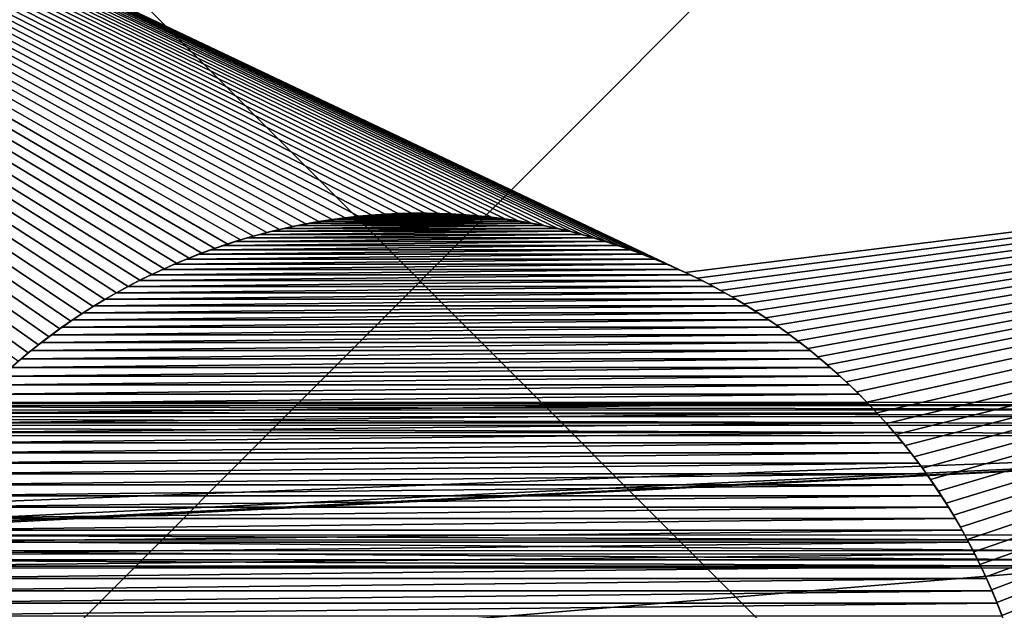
# Model space of a CAD drawing. Header units: metres. Extents: x -205 to 205, y -104 to 104.
# Tile 144 of 256: x -134.64 to -125.73, y -60.94 to -55.59. Entities that reach past the tile are written whole.
import ezdxf

# ---------------------------------------------------------------- set-up
doc = ezdxf.new("R2010")
doc.units = ezdxf.units.M
doc.layers.add('solid_01_2-CONSUMER_EHM_BOX_SW0001', color=7, linetype='CONTINUOUS')

msp = doc.modelspace()

# ---------------------------------------------------------------- linework, layer by layer
at = {"layer": 'solid_01_2-CONSUMER_EHM_BOX_SW0001'}
for points in [[(-200.010849, -74.958488), (-200.010773, 75.041512), (-0.010778, 75.04142)], [(-0.010849, -74.95858), (-200.010849, -74.958488), (-0.010778, 75.04142)], [(-170.055008, -42.727257, 75), (-185.61615, -63.545567, 75), (-76.416145, -63.561199, 75)], [(-169.287933, -42.893063, 75), (-170.055008, -42.727257, 75), (-76.416145, -63.561199, 75)], [(-168.513199, -42.948013, 75), (-169.287933, -42.893063, 75), (-76.416145, -63.561199, 75)], [(-93.513199, -42.958752, 75), (-168.513199, -42.948013, 75), (-76.416145, -63.561199, 75)], [(-149.227036, -48.090881, 1.5), (-128.72731, -57.82563, 1.5), (-128.616486, -57.876007, 1.5)], [(-113.130287, -55.958527, 1.5), (-149.227036, -48.090881, 1.5), (-128.616486, -57.876007, 1.5)], [(-149.227036, -48.090881, 1.5), (-128.839798, -57.777271, 1.5), (-128.72731, -57.82563, 1.5)], [(-149.227036, -48.090881, 1.5), (-128.953674, -57.731052, 1.5), (-128.839798, -57.777271, 1.5)], [(-149.227036, -48.090881, 1.5), (-129.06871, -57.687099, 1.5), (-128.953674, -57.731052, 1.5)], [(-149.227036, -48.090881, 1.5), (-129.184647, -57.645542, 1.5), (-129.06871, -57.687099, 1.5)], [(-149.227036, -48.090881, 1.5), (-129.301239, -57.606506, 1.5), (-129.184647, -57.645542, 1.5)], [(-149.227036, -48.090881, 1.5), (-129.418243, -57.570114, 1.5), (-129.301239, -57.606506, 1.5)], [(-149.227036, -48.090881, 1.5), (-129.535385, -57.536495, 1.5), (-129.418243, -57.570114, 1.5)], [(-149.227036, -48.090881, 1.5), (-129.652435, -57.505772, 1.5), (-129.535385, -57.536495, 1.5)], [(-149.227036, -48.090881, 1.5), (-129.769913, -57.47781, 1.5), (-129.652435, -57.505772, 1.5)], [(-149.227036, -48.090881, 1.5), (-129.888412, -57.452385, 1.5), (-129.769913, -57.47781, 1.5)], [(-149.227036, -48.090881, 1.5), (-130.007751, -57.429512, 1.5), (-129.888412, -57.452385, 1.5)], [(-149.227036, -48.090881, 1.5), (-130.127792, -57.409195, 1.5), (-130.007751, -57.429512, 1.5)], [(-149.227036, -48.090881, 1.5), (-130.248337, -57.391445, 1.5), (-130.127792, -57.409195, 1.5)], [(-149.227036, -48.090881, 1.5), (-130.369217, -57.376263, 1.5), (-130.248337, -57.391445, 1.5)], [(-149.227036, -48.090881, 1.5), (-130.49028, -57.363663, 1.5), (-130.369217, -57.376263, 1.5)], [(-149.227036, -48.090881, 1.5), (-130.611343, -57.353649, 1.5), (-130.49028, -57.363663, 1.5)], [(-149.227036, -48.090881, 1.5), (-130.732239, -57.34623, 1.5), (-130.611343, -57.353649, 1.5)], [(-149.227036, -48.090881, 1.5), (-130.852814, -57.341412, 1.5), (-130.732239, -57.34623, 1.5)], [(-149.227036, -48.090881, 1.5), (-130.97287, -57.339203, 1.5), (-130.852814, -57.341412, 1.5)], [(-149.227036, -48.090881, 1.5), (-131.092758, -57.339596, 1.5), (-130.97287, -57.339203, 1.5)], [(-149.227036, -48.090881, 1.5), (-131.21286, -57.342575, 1.5), (-131.092758, -57.339596, 1.5)], [(-149.227036, -48.090881, 1.5), (-131.333084, -57.348145, 1.5), (-131.21286, -57.342575, 1.5)], [(-149.227036, -48.090881, 1.5), (-131.453308, -57.356304, 1.5), (-131.333084, -57.348145, 1.5)], [(-149.227036, -48.090881, 1.5), (-131.573456, -57.36705, 1.5), (-131.453308, -57.356304, 1.5)], [(-149.227036, -48.090881, 1.5), (-131.69342, -57.38039, 1.5), (-131.573456, -57.36705, 1.5)], [(-149.227036, -48.090881, 1.5), (-131.813095, -57.39632, 1.5), (-131.69342, -57.38039, 1.5)], [(-149.227036, -48.090881, 1.5), (-131.932388, -57.414841, 1.5), (-131.813095, -57.39632, 1.5)], [(-149.227036, -48.090881, 1.5), (-132.051208, -57.435951, 1.5), (-131.932388, -57.414841, 1.5)], [(-149.227036, -48.090881, 1.5), (-132.169449, -57.45966, 1.5), (-132.051208, -57.435951, 1.5)], [(-149.227036, -48.090881, 1.5), (-132.287018, -57.485958, 1.5), (-132.169449, -57.45966, 1.5)], [(-149.227036, -48.090881, 1.5), (-132.404434, -57.515011, 1.5), (-132.287018, -57.485958, 1.5)], [(-149.227036, -48.090881, 1.5), (-132.52211, -57.546906, 1.5), (-132.404434, -57.515011, 1.5)], [(-149.227036, -48.090881, 1.5), (-132.639801, -57.581554, 1.5), (-132.52211, -57.546906, 1.5)], [(-149.227036, -48.090881, 1.5), (-132.757248, -57.618855, 1.5), (-132.639801, -57.581554, 1.5)], [(-149.227036, -48.090881, 1.5), (-132.874191, -57.658718, 1.5), (-132.757248, -57.618855, 1.5)], [(-149.227036, -48.090881, 1.5), (-132.990387, -57.701042, 1.5), (-132.874191, -57.658718, 1.5)], [(-149.227036, -48.090881, 1.5), (-133.105576, -57.745743, 1.5), (-132.990387, -57.701042, 1.5)], [(-149.227036, -48.090881, 1.5), (-133.219498, -57.792713, 1.5), (-133.105576, -57.745743, 1.5)], [(-149.227036, -48.090881, 1.5), (-133.331909, -57.841869, 1.5), (-133.219498, -57.792713, 1.5)], [(-149.227036, -48.090881, 1.5), (-133.442535, -57.893108, 1.5), (-133.331909, -57.841869, 1.5)], [(-149.227036, -48.090881, 1.5), (-133.551147, -57.946339, 1.5), (-133.442535, -57.893108, 1.5)], [(-149.227036, -48.090881, 1.5), (-133.658249, -58.001976, 1.5), (-133.551147, -57.946339, 1.5)], [(-149.227036, -48.090881, 1.5), (-133.764481, -58.060368, 1.5), (-133.658249, -58.001976, 1.5)], [(-149.227036, -48.090881, 1.5), (-133.869644, -58.121323, 1.5), (-133.764481, -58.060368, 1.5)], [(-149.227036, -48.090881, 1.5), (-133.973572, -58.184647, 1.5), (-133.869644, -58.121323, 1.5)], [(-149.227036, -48.090881, 1.5), (-134.076096, -58.250156, 1.5), (-133.973572, -58.184647, 1.5)], [(-149.227036, -48.090881, 1.5), (-134.177032, -58.31765, 1.5), (-134.076096, -58.250156, 1.5)], [(-149.227036, -48.090881, 1.5), (-134.27623, -58.38694, 1.5), (-134.177032, -58.31765, 1.5)], [(-149.227036, -48.090881, 1.5), (-134.373505, -58.457836, 1.5), (-134.27623, -58.38694, 1.5)], [(-149.227036, -48.090881, 1.5), (-134.468689, -58.530144, 1.5), (-134.373505, -58.457836, 1.5)], [(-149.227036, -48.090881, 1.5), (-134.5616, -58.603672, 1.5), (-134.468689, -58.530144, 1.5)], [(-149.227036, -48.090881, 1.5), (-134.652084, -58.67823, 1.5), (-134.5616, -58.603672, 1.5)], [(-113.130287, -55.958527, 1.5), (-113.110397, -55.43491, 1.5), (-149.227036, -48.090881, 1.5)], [(-143.015503, -59.051666, 72), (-143.013992, -48.551666, 72), (-119.014, -48.555099, 72)], [(-143.015503, -59.051666, 72), (-119.014, -48.555099, 72), (-119.015503, -59.055099, 72)], [(-137.996506, -50.952206, 9), (-124.03418, -64.954369, 9), (-137.998505, -64.95237, 9)], [(-137.996506, -50.952206, 40), (-137.998505, -64.95237, 40), (-124.032181, -50.954208, 40)], [(-124.032181, -50.954208, 40), (-137.998505, -64.95237, 40), (-124.03418, -64.954369, 40)], [(-137.996506, -50.952206, 9), (-124.032181, -50.954208, 9), (-124.03418, -64.954369, 9)], [(-113.130287, -55.958527, 1.5), (-128.616486, -57.876007, 1.5), (-128.507568, -57.928268, 1.5)], [(-113.130287, -55.958527, 1.5), (-128.507568, -57.928268, 1.5), (-128.400818, -57.982296, 1.5)], [(-113.130287, -55.958527, 1.5), (-128.400818, -57.982296, 1.5), (-128.295761, -58.038509, 1.5)], [(-113.130287, -55.958527, 1.5), (-128.295761, -58.038509, 1.5), (-128.191864, -58.097298, 1.5)], [(-113.130287, -55.958527, 1.5), (-128.191864, -58.097298, 1.5), (-128.089264, -58.158482, 1.5)], [(-113.130287, -55.958527, 1.5), (-128.089264, -58.158482, 1.5), (-127.98806, -58.221882, 1.5)], [(-113.130287, -55.958527, 1.5), (-127.98806, -58.221882, 1.5), (-127.88839, -58.287327, 1.5)], [(-113.130287, -55.958527, 1.5), (-127.88839, -58.287327, 1.5), (-127.790367, -58.35463, 1.5)], [(-113.130287, -55.958527, 1.5), (-127.790367, -58.35463, 1.5), (-127.694122, -58.423618, 1.5)], [(-113.130287, -55.958527, 1.5), (-127.694122, -58.423618, 1.5), (-127.59977, -58.49411, 1.5)], [(-113.130287, -55.958527, 1.5), (-127.59977, -58.49411, 1.5), (-127.507423, -58.565933, 1.5)], [(-113.130287, -55.958527, 1.5), (-127.507423, -58.565933, 1.5), (-127.417221, -58.638908, 1.5)], [(-113.130287, -55.958527, 1.5), (-127.417221, -58.638908, 1.5), (-127.329269, -58.712856, 1.5)], [(-113.130287, -55.958527, 1.5), (-127.329269, -58.712856, 1.5), (-127.243454, -58.788136, 1.5)], [(-113.130287, -55.958527, 1.5), (-127.243454, -58.788136, 1.5), (-127.159576, -58.865154, 1.5)], [(-113.130287, -55.958527, 1.5), (-127.159576, -58.865154, 1.5), (-127.064163, -58.957066, 1.5)], [(-113.130287, -55.958527, 1.5), (-127.064163, -58.957066, 1.5), (-126.971382, -59.051018, 1.5)], [(-113.130287, -55.958527, 1.5), (-126.971382, -59.051018, 1.5), (-126.881233, -59.146843, 1.5)], [(-113.130287, -55.958527, 1.5), (-126.881233, -59.146843, 1.5), (-126.793709, -59.244362, 1.5)], [(-113.130287, -55.958527, 1.5), (-126.793709, -59.244362, 1.5), (-126.708824, -59.343403, 1.5)], [(-113.130287, -55.958527, 1.5), (-126.708824, -59.343403, 1.5), (-126.626564, -59.44379, 1.5)], [(-113.130287, -55.958527, 1.5), (-126.626564, -59.44379, 1.5), (-126.546936, -59.545353, 1.5)], [(-113.130287, -55.958527, 1.5), (-126.546936, -59.545353, 1.5), (-126.469933, -59.647945, 1.5)], [(-113.130287, -55.958527, 1.5), (-126.469933, -59.647945, 1.5), (-126.395569, -59.752083, 1.5)], [(-113.130287, -55.958527, 1.5), (-126.395569, -59.752083, 1.5), (-126.32383, -59.857868, 1.5)], [(-113.130287, -55.958527, 1.5), (-126.32383, -59.857868, 1.5), (-126.254723, -59.965187, 1.5)], [(-113.130287, -55.958527, 1.5), (-126.254723, -59.965187, 1.5), (-126.188248, -60.073906, 1.5)], [(-113.130287, -55.958527, 1.5), (-126.188248, -60.073906, 1.5), (-126.124397, -60.183903, 1.5)], [(-113.130287, -55.958527, 1.5), (-126.124397, -60.183903, 1.5), (-126.063187, -60.295055, 1.5)], [(-113.130287, -55.958527, 1.5), (-126.063187, -60.295055, 1.5), (-126.004601, -60.407238, 1.5)], [(-113.130287, -55.958527, 1.5), (-126.004601, -60.407238, 1.5), (-125.948639, -60.520329, 1.5)], [(-113.130287, -55.958527, 1.5), (-125.948639, -60.520329, 1.5), (-125.895309, -60.634201, 1.5)], [(-113.130287, -55.958527, 1.5), (-125.895309, -60.634201, 1.5), (-125.844574, -60.749004, 1.5)], [(-113.130287, -55.958527, 1.5), (-125.844574, -60.749004, 1.5), (-125.796387, -60.865086, 1.5)], [(-113.130287, -55.958527, 1.5), (-125.796387, -60.865086, 1.5), (-125.750786, -60.982334, 1.5)], [(-113.130287, -55.958527, 1.5), (-125.750786, -60.982334, 1.5), (-125.707802, -61.100651, 1.5)], [(-131.773453, -57.392509, 1.571667), (-131.69342, -57.38039, 1.5), (-131.813095, -57.39632, 1.5)], [(-131.773453, -57.392509, 1.571667), (-131.655731, -57.377483, 1.571667), (-131.69342, -57.38039, 1.5)], [(-131.773453, -57.392509, 1.571667), (-130.365952, -57.377483, 1.571667), (-131.655731, -57.377483, 1.571667)], [(-131.773453, -57.392509, 1.571667), (-130.24823, -57.392509, 1.571667), (-130.365952, -57.377483, 1.571667)], [(-131.655731, -57.377483, 1.571667), (-131.573456, -57.36705, 1.5), (-131.69342, -57.38039, 1.5)], [(-131.655731, -57.377483, 1.571667), (-131.537903, -57.364887, 1.571667), (-131.573456, -57.36705, 1.5)], [(-131.655731, -57.377483, 1.571667), (-130.48378, -57.364887, 1.571667), (-131.537903, -57.364887, 1.571667)], [(-131.655731, -57.377483, 1.571667), (-130.365952, -57.377483, 1.571667), (-130.48378, -57.364887, 1.571667)], [(-131.537903, -57.364887, 1.571667), (-131.453308, -57.356304, 1.5), (-131.573456, -57.36705, 1.5)], [(-131.537903, -57.364887, 1.571667), (-131.420151, -57.354752, 1.571667), (-131.453308, -57.356304, 1.5)], [(-131.537903, -57.364887, 1.571667), (-130.601532, -57.354752, 1.571667), (-131.420151, -57.354752, 1.571667)], [(-131.537903, -57.364887, 1.571667), (-130.48378, -57.364887, 1.571667), (-130.601532, -57.354752, 1.571667)], [(-131.420151, -57.354752, 1.571667), (-131.333084, -57.348145, 1.5), (-131.453308, -57.356304, 1.5)], [(-131.420151, -57.354752, 1.571667), (-131.302628, -57.347103, 1.571667), (-131.333084, -57.348145, 1.5)], [(-131.420151, -57.354752, 1.571667), (-130.719055, -57.347103, 1.571667), (-131.302628, -57.347103, 1.571667)], [(-131.420151, -57.354752, 1.571667), (-130.601532, -57.354752, 1.571667), (-130.719055, -57.347103, 1.571667)], [(-131.302628, -57.347103, 1.571667), (-131.21286, -57.342575, 1.5), (-131.333084, -57.348145, 1.5)], [(-131.302628, -57.347103, 1.571667), (-131.185486, -57.341976, 1.571667), (-131.21286, -57.342575, 1.5)], [(-131.302628, -57.347103, 1.571667), (-130.836197, -57.341976, 1.571667), (-131.185486, -57.341976, 1.571667)], [(-131.302628, -57.347103, 1.571667), (-130.719055, -57.347103, 1.571667), (-130.836197, -57.341976, 1.571667)], [(-131.185486, -57.341976, 1.571667), (-131.092758, -57.339596, 1.5), (-131.21286, -57.342575, 1.5)], [(-131.185486, -57.341976, 1.571667), (-131.068878, -57.339397, 1.571667), (-131.092758, -57.339596, 1.5)], [(-131.185486, -57.341976, 1.571667), (-130.952789, -57.339397, 1.571667), (-131.068878, -57.339397, 1.571667)], [(-131.185486, -57.341976, 1.571667), (-130.836197, -57.341976, 1.571667), (-130.952789, -57.339397, 1.571667)], [(-131.068878, -57.339397, 1.571667), (-130.97287, -57.339203, 1.5), (-131.092758, -57.339596, 1.5)], [(-131.068878, -57.339397, 1.571667), (-130.952789, -57.339397, 1.571667), (-130.97287, -57.339203, 1.5)], [(-130.952789, -57.339397, 1.571667), (-130.852814, -57.341412, 1.5), (-130.97287, -57.339203, 1.5)], [(-130.952789, -57.339397, 1.571667), (-130.836197, -57.341976, 1.571667), (-130.852814, -57.341412, 1.5)], [(-130.836197, -57.341976, 1.571667), (-130.732239, -57.34623, 1.5), (-130.852814, -57.341412, 1.5)], [(-130.836197, -57.341976, 1.571667), (-130.719055, -57.347103, 1.571667), (-130.732239, -57.34623, 1.5)], [(-130.719055, -57.347103, 1.571667), (-130.611343, -57.353649, 1.5), (-130.732239, -57.34623, 1.5)], [(-130.719055, -57.347103, 1.571667), (-130.601532, -57.354752, 1.571667), (-130.611343, -57.353649, 1.5)], [(-130.601532, -57.354752, 1.571667), (-130.49028, -57.363663, 1.5), (-130.611343, -57.353649, 1.5)], [(-130.601532, -57.354752, 1.571667), (-130.48378, -57.364887, 1.571667), (-130.49028, -57.363663, 1.5)], [(-130.48378, -57.364887, 1.571667), (-130.369217, -57.376263, 1.5), (-130.49028, -57.363663, 1.5)], [(-130.48378, -57.364887, 1.571667), (-130.365952, -57.377483, 1.571667), (-130.369217, -57.376263, 1.5)], [(-130.365952, -57.377483, 1.571667), (-130.248337, -57.391445, 1.5), (-130.369217, -57.376263, 1.5)], [(-130.365952, -57.377483, 1.571667), (-130.24823, -57.392509, 1.571667), (-130.248337, -57.391445, 1.5)], [(-132.354996, -57.503048, 1.571667), (-132.240158, -57.476318, 1.571667), (-132.287018, -57.485958, 1.5)], [(-132.354996, -57.503048, 1.571667), (-129.781525, -57.476318, 1.571667), (-132.240158, -57.476318, 1.571667)], [(-132.354996, -57.503048, 1.571667), (-129.666687, -57.503048, 1.571667), (-129.781525, -57.476318, 1.571667)], [(-132.240158, -57.476318, 1.571667), (-132.169449, -57.45966, 1.5), (-132.287018, -57.485958, 1.5)], [(-132.240158, -57.476318, 1.571667), (-132.12442, -57.45187, 1.571667), (-132.169449, -57.45966, 1.5)], [(-132.240158, -57.476318, 1.571667), (-129.897263, -57.45187, 1.571667), (-132.12442, -57.45187, 1.571667)], [(-132.240158, -57.476318, 1.571667), (-129.781525, -57.476318, 1.571667), (-129.897263, -57.45187, 1.571667)], [(-132.12442, -57.45187, 1.571667), (-132.051208, -57.435951, 1.5), (-132.169449, -57.45966, 1.5)], [(-132.12442, -57.45187, 1.571667), (-132.00795, -57.429733, 1.571667), (-132.051208, -57.435951, 1.5)], [(-132.12442, -57.45187, 1.571667), (-130.013718, -57.429733, 1.571667), (-132.00795, -57.429733, 1.571667)], [(-132.12442, -57.45187, 1.571667), (-129.897263, -57.45187, 1.571667), (-130.013718, -57.429733, 1.571667)], [(-132.00795, -57.429733, 1.571667), (-131.932388, -57.414841, 1.5), (-132.051208, -57.435951, 1.5)], [(-132.00795, -57.429733, 1.571667), (-131.890915, -57.409935, 1.571667), (-131.932388, -57.414841, 1.5)], [(-132.00795, -57.429733, 1.571667), (-130.130768, -57.409939, 1.571667), (-131.890915, -57.409935, 1.571667)], [(-132.00795, -57.429733, 1.571667), (-130.013718, -57.429733, 1.571667), (-130.130768, -57.409939, 1.571667)], [(-131.890915, -57.409935, 1.571667), (-131.813095, -57.39632, 1.5), (-131.932388, -57.414841, 1.5)], [(-131.890915, -57.409935, 1.571667), (-131.773453, -57.392509, 1.571667), (-131.813095, -57.39632, 1.5)], [(-131.890915, -57.409935, 1.571667), (-130.24823, -57.392509, 1.571667), (-131.773453, -57.392509, 1.571667)], [(-131.890915, -57.409935, 1.571667), (-130.130768, -57.409939, 1.571667), (-130.24823, -57.392509, 1.571667)], [(-130.130768, -57.409939, 1.571667), (-130.127792, -57.409195, 1.5), (-130.248337, -57.391445, 1.5)], [(-130.24823, -57.392509, 1.571667), (-130.130768, -57.409939, 1.571667), (-130.248337, -57.391445, 1.5)], [(-130.130768, -57.409939, 1.571667), (-130.013718, -57.429733, 1.571667), (-130.127792, -57.409195, 1.5)], [(-130.013718, -57.429733, 1.571667), (-130.007751, -57.429512, 1.5), (-130.127792, -57.409195, 1.5)], [(-130.013718, -57.429733, 1.571667), (-129.897263, -57.45187, 1.571667), (-130.007751, -57.429512, 1.5)], [(-129.897263, -57.45187, 1.571667), (-129.888412, -57.452385, 1.5), (-130.007751, -57.429512, 1.5)], [(-129.897263, -57.45187, 1.571667), (-129.781525, -57.476318, 1.571667), (-129.888412, -57.452385, 1.5)], [(-129.781525, -57.476318, 1.571667), (-129.769913, -57.47781, 1.5), (-129.888412, -57.452385, 1.5)], [(-129.781525, -57.476318, 1.571667), (-129.666687, -57.503048, 1.571667), (-129.769913, -57.47781, 1.5)], [(-129.666687, -57.503048, 1.571667), (-129.652435, -57.505772, 1.5), (-129.769913, -57.47781, 1.5)], [(-132.69249, -57.596619, 1.571667), (-132.581314, -57.563225, 1.571667), (-132.639801, -57.581554, 1.5)], [(-132.69249, -57.596619, 1.571667), (-129.440369, -57.563229, 1.571667), (-132.581314, -57.563225, 1.571667)], [(-132.69249, -57.596619, 1.571667), (-129.329193, -57.596619, 1.571667), (-129.440369, -57.563229, 1.571667)], [(-132.581314, -57.563225, 1.571667), (-132.52211, -57.546906, 1.5), (-132.639801, -57.581554, 1.5)], [(-132.581314, -57.563225, 1.571667), (-132.468765, -57.532028, 1.571667), (-132.52211, -57.546906, 1.5)], [(-132.581314, -57.563225, 1.571667), (-129.440369, -57.563229, 1.571667), (-129.552917, -57.532028, 1.571667)], [(-132.581314, -57.563225, 1.571667), (-129.552917, -57.532028, 1.571667), (-132.468765, -57.532028, 1.571667)], [(-132.468765, -57.532028, 1.571667), (-132.404434, -57.515011, 1.5), (-132.52211, -57.546906, 1.5)], [(-132.468765, -57.532028, 1.571667), (-132.354996, -57.503048, 1.571667), (-132.404434, -57.515011, 1.5)], [(-132.468765, -57.532028, 1.571667), (-129.666687, -57.503048, 1.571667), (-132.354996, -57.503048, 1.571667)], [(-132.468765, -57.532028, 1.571667), (-129.552917, -57.532028, 1.571667), (-129.666687, -57.503048, 1.571667)], [(-132.354996, -57.503048, 1.571667), (-132.287018, -57.485958, 1.5), (-132.404434, -57.515011, 1.5)], [(-129.666687, -57.503048, 1.571667), (-129.552917, -57.532028, 1.571667), (-129.652435, -57.505772, 1.5)], [(-129.552917, -57.532028, 1.571667), (-129.535385, -57.536495, 1.5), (-129.652435, -57.505772, 1.5)], [(-129.552917, -57.532028, 1.571667), (-129.440369, -57.563229, 1.571667), (-129.535385, -57.536495, 1.5)], [(-129.440369, -57.563229, 1.571667), (-129.418243, -57.570114, 1.5), (-129.535385, -57.536495, 1.5)], [(-129.440369, -57.563229, 1.571667), (-129.329193, -57.596619, 1.571667), (-129.418243, -57.570114, 1.5)], [(-132.912262, -57.670502, 1.571667), (-132.874191, -57.658718, 1.5), (-132.990387, -57.701042, 1.5)], [(-132.912262, -57.670502, 1.571667), (-132.802551, -57.632301, 1.571667), (-132.874191, -57.658718, 1.5)], [(-132.912262, -57.670502, 1.571667), (-129.219131, -57.632301, 1.571667), (-132.802551, -57.632301, 1.571667)], [(-132.912262, -57.670502, 1.571667), (-129.109406, -57.670502, 1.571667), (-129.219131, -57.632301, 1.571667)], [(-132.802551, -57.632301, 1.571667), (-132.757248, -57.618855, 1.5), (-132.874191, -57.658718, 1.5)], [(-132.802551, -57.632301, 1.571667), (-132.69249, -57.596619, 1.571667), (-132.757248, -57.618855, 1.5)], [(-132.802551, -57.632301, 1.571667), (-129.329193, -57.596619, 1.571667), (-132.69249, -57.596619, 1.571667)], [(-132.802551, -57.632301, 1.571667), (-129.219131, -57.632301, 1.571667), (-129.329193, -57.596619, 1.571667)], [(-132.69249, -57.596619, 1.571667), (-132.639801, -57.581554, 1.5), (-132.757248, -57.618855, 1.5)], [(-129.329193, -57.596619, 1.571667), (-129.301239, -57.606506, 1.5), (-129.418243, -57.570114, 1.5)], [(-129.329193, -57.596619, 1.571667), (-129.219131, -57.632301, 1.571667), (-129.301239, -57.606506, 1.5)], [(-129.219131, -57.632301, 1.571667), (-129.184647, -57.645542, 1.5), (-129.301239, -57.606506, 1.5)], [(-129.219131, -57.632301, 1.571667), (-129.109406, -57.670502, 1.571667), (-129.184647, -57.645542, 1.5)], [(-129.109406, -57.670502, 1.571667), (-129.06871, -57.687099, 1.5), (-129.184647, -57.645542, 1.5)], [(-133.130295, -57.754261, 1.571667), (-133.105576, -57.745743, 1.5), (-133.219498, -57.792713, 1.5)], [(-133.130295, -57.754261, 1.571667), (-133.021561, -57.71117, 1.571667), (-133.105576, -57.745743, 1.5)], [(-133.130295, -57.754261, 1.571667), (-129.000122, -57.711174, 1.571667), (-133.021561, -57.71117, 1.571667)], [(-133.130295, -57.754261, 1.571667), (-128.891388, -57.754261, 1.571667), (-129.000122, -57.711174, 1.571667)], [(-133.021561, -57.71117, 1.571667), (-132.990387, -57.701042, 1.5), (-133.105576, -57.745743, 1.5)], [(-133.021561, -57.71117, 1.571667), (-132.912262, -57.670502, 1.571667), (-132.990387, -57.701042, 1.5)], [(-133.021561, -57.71117, 1.571667), (-129.109406, -57.670502, 1.571667), (-132.912262, -57.670502, 1.571667)], [(-133.021561, -57.71117, 1.571667), (-129.000122, -57.711174, 1.571667), (-129.109406, -57.670502, 1.571667)], [(-129.109406, -57.670502, 1.571667), (-129.000122, -57.711174, 1.571667), (-129.06871, -57.687099, 1.5)], [(-129.000122, -57.711174, 1.571667), (-128.953674, -57.731052, 1.5), (-129.06871, -57.687099, 1.5)], [(-129.000122, -57.711174, 1.571667), (-128.891388, -57.754261, 1.571667), (-128.953674, -57.731052, 1.5)], [(-128.891388, -57.754261, 1.571667), (-128.839798, -57.777271, 1.5), (-128.953674, -57.731052, 1.5)], [(-133.345673, -57.847466, 1.571667), (-133.238373, -57.799709, 1.571667), (-133.331909, -57.841869, 1.5)], [(-133.345673, -57.847466, 1.571667), (-128.78331, -57.799709, 1.571667), (-133.238373, -57.799709, 1.571667)], [(-133.345673, -57.847466, 1.571667), (-128.67601, -57.847466, 1.571667), (-128.78331, -57.799709, 1.571667)], [(-133.238373, -57.799709, 1.571667), (-133.219498, -57.792713, 1.5), (-133.331909, -57.841869, 1.5)], [(-133.238373, -57.799709, 1.571667), (-133.130295, -57.754261, 1.571667), (-133.219498, -57.792713, 1.5)], [(-133.238373, -57.799709, 1.571667), (-128.891388, -57.754261, 1.571667), (-133.130295, -57.754261, 1.571667)], [(-133.238373, -57.799709, 1.571667), (-128.78331, -57.799709, 1.571667), (-128.891388, -57.754261, 1.571667)], [(-128.891388, -57.754261, 1.571667), (-128.78331, -57.799709, 1.571667), (-128.839798, -57.777271, 1.5)], [(-128.78331, -57.799709, 1.571667), (-128.72731, -57.82563, 1.5), (-128.839798, -57.777271, 1.5)], [(-128.78331, -57.799709, 1.571667), (-128.67601, -57.847466, 1.571667), (-128.72731, -57.82563, 1.5)], [(-128.67601, -57.847466, 1.571667), (-128.616486, -57.876007, 1.5), (-128.72731, -57.82563, 1.5)], [(-133.557495, -57.94968, 1.571667), (-133.452087, -57.897472, 1.571667), (-133.551147, -57.946339, 1.5)], [(-133.557495, -57.94968, 1.571667), (-128.569595, -57.897476, 1.571667), (-133.452087, -57.897472, 1.571667)], [(-133.557495, -57.94968, 1.571667), (-128.464188, -57.94968, 1.571667), (-128.569595, -57.897476, 1.571667)], [(-133.452087, -57.897472, 1.571667), (-133.442535, -57.893108, 1.5), (-133.551147, -57.946339, 1.5)], [(-133.452087, -57.897472, 1.571667), (-133.345673, -57.847466, 1.571667), (-133.442535, -57.893108, 1.5)], [(-133.452087, -57.897472, 1.571667), (-128.67601, -57.847466, 1.571667), (-133.345673, -57.847466, 1.571667)], [(-133.452087, -57.897472, 1.571667), (-128.569595, -57.897476, 1.571667), (-128.67601, -57.847466, 1.571667)], [(-133.345673, -57.847466, 1.571667), (-133.331909, -57.841869, 1.5), (-133.442535, -57.893108, 1.5)], [(-128.67601, -57.847466, 1.571667), (-128.569595, -57.897476, 1.571667), (-128.616486, -57.876007, 1.5)], [(-128.569595, -57.897476, 1.571667), (-128.507568, -57.928268, 1.5), (-128.616486, -57.876007, 1.5)], [(-128.569595, -57.897476, 1.571667), (-128.464188, -57.94968, 1.571667), (-128.507568, -57.928268, 1.5)], [(-133.764847, -58.060467, 1.571667), (-133.661789, -58.004028, 1.571667), (-133.764481, -58.060368, 1.5)], [(-133.764847, -58.060467, 1.571667), (-128.359894, -58.004032, 1.571667), (-133.661789, -58.004028, 1.571667)], [(-133.764847, -58.060467, 1.571667), (-128.256836, -58.060467, 1.571667), (-128.359894, -58.004032, 1.571667)], [(-133.661789, -58.004028, 1.571667), (-133.658249, -58.001976, 1.5), (-133.764481, -58.060368, 1.5)], [(-133.661789, -58.004028, 1.571667), (-133.557495, -57.94968, 1.571667), (-133.658249, -58.001976, 1.5)], [(-133.661789, -58.004028, 1.571667), (-128.464188, -57.94968, 1.571667), (-133.557495, -57.94968, 1.571667)], [(-133.661789, -58.004028, 1.571667), (-128.359894, -58.004032, 1.571667), (-128.464188, -57.94968, 1.571667)], [(-133.557495, -57.94968, 1.571667), (-133.551147, -57.946339, 1.5), (-133.658249, -58.001976, 1.5)], [(-128.464188, -57.94968, 1.571667), (-128.400818, -57.982296, 1.5), (-128.507568, -57.928268, 1.5)], [(-128.464188, -57.94968, 1.571667), (-128.359894, -58.004032, 1.571667), (-128.400818, -57.982296, 1.5)], [(-128.359894, -58.004032, 1.571667), (-128.295761, -58.038509, 1.5), (-128.400818, -57.982296, 1.5)], [(-128.359894, -58.004032, 1.571667), (-128.256836, -58.060467, 1.571667), (-128.295761, -58.038509, 1.5)], [(-133.866562, -58.118938, 1.571667), (-133.764481, -58.060368, 1.5), (-133.869644, -58.121323, 1.5)], [(-133.866562, -58.118938, 1.571667), (-133.764847, -58.060467, 1.571667), (-133.764481, -58.060368, 1.5)], [(-133.866562, -58.118938, 1.571667), (-128.256836, -58.060467, 1.571667), (-133.764847, -58.060467, 1.571667)], [(-133.866562, -58.118938, 1.571667), (-128.155121, -58.118942, 1.571667), (-128.256836, -58.060467, 1.571667)], [(-128.256836, -58.060467, 1.571667), (-128.191864, -58.097298, 1.5), (-128.295761, -58.038509, 1.5)], [(-128.256836, -58.060467, 1.571667), (-128.155121, -58.118942, 1.571667), (-128.191864, -58.097298, 1.5)], [(-128.155121, -58.118942, 1.571667), (-128.089264, -58.158482, 1.5), (-128.191864, -58.097298, 1.5)], [(-134.065506, -58.241764, 1.571667), (-133.973572, -58.184647, 1.5), (-134.076096, -58.250156, 1.5)], [(-134.065506, -58.241764, 1.571667), (-133.966827, -58.17939, 1.571667), (-133.973572, -58.184647, 1.5)], [(-134.065506, -58.241764, 1.571667), (-128.054855, -58.179394, 1.571667), (-133.966827, -58.17939, 1.571667)], [(-134.065506, -58.241764, 1.571667), (-127.956177, -58.241768, 1.571667), (-128.054855, -58.179394, 1.571667)], [(-133.966827, -58.17939, 1.571667), (-133.869644, -58.121323, 1.5), (-133.973572, -58.184647, 1.5)], [(-133.966827, -58.17939, 1.571667), (-133.866562, -58.118938, 1.571667), (-133.869644, -58.121323, 1.5)], [(-133.966827, -58.17939, 1.571667), (-128.155121, -58.118942, 1.571667), (-133.866562, -58.118938, 1.571667)], [(-133.966827, -58.17939, 1.571667), (-128.054855, -58.179394, 1.571667), (-128.155121, -58.118942, 1.571667)], [(-128.155121, -58.118942, 1.571667), (-128.054855, -58.179394, 1.571667), (-128.089264, -58.158482, 1.5)], [(-128.054855, -58.179394, 1.571667), (-127.98806, -58.221882, 1.5), (-128.089264, -58.158482, 1.5)], [(-128.054855, -58.179394, 1.571667), (-127.956177, -58.241768, 1.571667), (-127.98806, -58.221882, 1.5)], [(-134.162506, -58.306011, 1.571667), (-134.076096, -58.250156, 1.5), (-134.177032, -58.31765, 1.5)], [(-134.162506, -58.306011, 1.571667), (-134.065506, -58.241764, 1.571667), (-134.076096, -58.250156, 1.5)], [(-134.162506, -58.306011, 1.571667), (-127.956177, -58.241768, 1.571667), (-134.065506, -58.241764, 1.571667)], [(-134.162506, -58.306011, 1.571667), (-127.859177, -58.306015, 1.571667), (-127.956177, -58.241768, 1.571667)], [(-127.956177, -58.241768, 1.571667), (-127.88839, -58.287327, 1.5), (-127.98806, -58.221882, 1.5)], [(-127.956177, -58.241768, 1.571667), (-127.859177, -58.306015, 1.571667), (-127.88839, -58.287327, 1.5)], [(-134.257706, -58.372078, 1.571667), (-134.177032, -58.31765, 1.5), (-134.27623, -58.38694, 1.5)], [(-134.257706, -58.372078, 1.571667), (-134.162506, -58.306011, 1.571667), (-134.177032, -58.31765, 1.5)], [(-134.257706, -58.372078, 1.571667), (-127.859177, -58.306015, 1.571667), (-134.162506, -58.306011, 1.571667)], [(-134.257706, -58.372078, 1.571667), (-127.763977, -58.372078, 1.571667), (-127.859177, -58.306015, 1.571667)], [(-127.859177, -58.306015, 1.571667), (-127.790367, -58.35463, 1.5), (-127.88839, -58.287327, 1.5)], [(-127.859177, -58.306015, 1.571667), (-127.763977, -58.372078, 1.571667), (-127.790367, -58.35463, 1.5)], [(-127.763977, -58.372078, 1.571667), (-127.694122, -58.423618, 1.5), (-127.790367, -58.35463, 1.5)], [(-134.444672, -58.510735, 1.571667), (-134.373505, -58.457836, 1.5), (-134.468689, -58.530144, 1.5)], [(-134.444672, -58.510735, 1.571667), (-134.351654, -58.440258, 1.571667), (-134.373505, -58.457836, 1.5)], [(-134.444672, -58.510735, 1.571667), (-127.670029, -58.440262, 1.571667), (-134.351654, -58.440258, 1.571667)], [(-134.444672, -58.510735, 1.571667), (-127.577011, -58.510735, 1.571667), (-127.670029, -58.440262, 1.571667)], [(-134.351654, -58.440258, 1.571667), (-134.27623, -58.38694, 1.5), (-134.373505, -58.457836, 1.5)], [(-134.351654, -58.440258, 1.571667), (-134.257706, -58.372078, 1.571667), (-134.27623, -58.38694, 1.5)], [(-134.351654, -58.440258, 1.571667), (-127.763977, -58.372078, 1.571667), (-134.257706, -58.372078, 1.571667)], [(-134.351654, -58.440258, 1.571667), (-127.670029, -58.440262, 1.571667), (-127.763977, -58.372078, 1.571667)], [(-127.763977, -58.372078, 1.571667), (-127.670029, -58.440262, 1.571667), (-127.694122, -58.423618, 1.5)], [(-127.670029, -58.440262, 1.571667), (-127.59977, -58.49411, 1.5), (-127.694122, -58.423618, 1.5)], [(-127.670029, -58.440262, 1.571667), (-127.577011, -58.510735, 1.571667), (-127.59977, -58.49411, 1.5)], [(-134.536667, -58.583435, 1.571667), (-134.468689, -58.530144, 1.5), (-134.5616, -58.603672, 1.5)], [(-134.536667, -58.583435, 1.571667), (-134.444672, -58.510735, 1.571667), (-134.468689, -58.530144, 1.5)], [(-134.536667, -58.583435, 1.571667), (-127.577011, -58.510735, 1.571667), (-134.444672, -58.510735, 1.571667)], [(-134.536667, -58.583435, 1.571667), (-127.485023, -58.583435, 1.571667), (-127.577011, -58.510735, 1.571667)], [(-127.577011, -58.510735, 1.571667), (-127.507423, -58.565933, 1.5), (-127.59977, -58.49411, 1.5)], [(-127.577011, -58.510735, 1.571667), (-127.485023, -58.583435, 1.571667), (-127.507423, -58.565933, 1.5)], [(-134.627502, -58.658291, 1.571667), (-134.5616, -58.603672, 1.5), (-134.652084, -58.67823, 1.5)], [(-134.627502, -58.658291, 1.571667), (-134.536667, -58.583435, 1.571667), (-134.5616, -58.603672, 1.5)], [(-134.627502, -58.658291, 1.571667), (-127.485023, -58.583435, 1.571667), (-134.536667, -58.583435, 1.571667)], [(-134.627502, -58.658291, 1.571667), (-127.39418, -58.658295, 1.571667), (-127.485023, -58.583435, 1.571667)], [(-127.485023, -58.583435, 1.571667), (-127.417221, -58.638908, 1.5), (-127.507423, -58.565933, 1.5)], [(-127.485023, -58.583435, 1.571667), (-127.39418, -58.658295, 1.571667), (-127.417221, -58.638908, 1.5)], [(-127.39418, -58.658295, 1.571667), (-127.329269, -58.712856, 1.5), (-127.417221, -58.638908, 1.5)], [(-134.717087, -58.735237, 1.571667), (-134.627502, -58.658291, 1.571667), (-134.652084, -58.67823, 1.5)], [(-134.717087, -58.735237, 1.571667), (-127.39418, -58.658295, 1.571667), (-134.627502, -58.658291, 1.571667)], [(-134.717087, -58.735237, 1.571667), (-127.304596, -58.735241, 1.571667), (-127.39418, -58.658295, 1.571667)], [(-127.39418, -58.658295, 1.571667), (-127.304596, -58.735241, 1.571667), (-127.329269, -58.712856, 1.5)], [(-127.304596, -58.735241, 1.571667), (-127.243454, -58.788136, 1.5), (-127.329269, -58.712856, 1.5)], [(-134.892044, -58.895123, 1.571667), (-127.216377, -58.814209, 1.571667), (-134.805313, -58.814205, 1.571667)], [(-134.892044, -58.895123, 1.571667), (-127.129631, -58.895126, 1.571667), (-127.216377, -58.814209, 1.571667)], [(-134.805313, -58.814205, 1.571667), (-127.304596, -58.735241, 1.571667), (-134.717087, -58.735237, 1.571667)], [(-134.805313, -58.814205, 1.571667), (-127.216377, -58.814209, 1.571667), (-127.304596, -58.735241, 1.571667)], [(-127.304596, -58.735241, 1.571667), (-127.216377, -58.814209, 1.571667), (-127.243454, -58.788136, 1.5)], [(-127.216377, -58.814209, 1.571667), (-127.159576, -58.865154, 1.5), (-127.243454, -58.788136, 1.5)], [(-127.216377, -58.814209, 1.571667), (-127.129631, -58.895126, 1.571667), (-127.159576, -58.865154, 1.5)], [(-134.977203, -58.977924, 1.571667), (-127.129631, -58.895126, 1.571667), (-134.892044, -58.895123, 1.571667)], [(-134.977203, -58.977924, 1.571667), (-127.044479, -58.977928, 1.571667), (-127.129631, -58.895126, 1.571667)], [(-127.129631, -58.895126, 1.571667), (-127.064163, -58.957066, 1.5), (-127.159576, -58.865154, 1.5)], [(-127.129631, -58.895126, 1.571667), (-127.044479, -58.977928, 1.571667), (-127.064163, -58.957066, 1.5)], [(-135.060654, -59.062542, 1.571667), (-127.044479, -58.977928, 1.571667), (-134.977203, -58.977924, 1.571667)], [(-135.060654, -59.062542, 1.571667), (-126.961029, -59.062546, 1.571667), (-127.044479, -58.977928, 1.571667)], [(-127.044479, -58.977928, 1.571667), (-126.971382, -59.051018, 1.5), (-127.064163, -58.957066, 1.5)], [(-127.044479, -58.977928, 1.571667), (-126.961029, -59.062546, 1.571667), (-126.971382, -59.051018, 1.5)], [(-143.015503, -59.051666, 67.982758), (-143.015503, -59.051666, 72), (-119.015503, -59.055099, 72)], [(-143.015503, -59.051666, 63.400002), (-143.015503, -59.051666, 67.982758), (-119.015503, -59.055099, 72)], [(-143.015503, -59.051666, 63.400002), (-119.015503, -59.055099, 72), (-119.015503, -59.055099, 67.982758)], [(-143.015503, -59.051666, 63.400002), (-119.015503, -59.055099, 67.982758), (-119.015503, -59.055099, 63.400002)], [(-119.04496, -59.084534, 63.270374), (-142.986069, -59.08112, 63.270374), (-143.015503, -59.051666, 63.400002)], [(-119.015503, -59.055099, 63.400002), (-119.04496, -59.084534, 63.270374), (-143.015503, -59.051666, 63.400002)], [(-119.084465, -59.124043, 63.208645), (-142.946564, -59.120625, 63.208645), (-142.986069, -59.08112, 63.270374)], [(-119.04496, -59.084534, 63.270374), (-119.084465, -59.124043, 63.208645), (-142.986069, -59.08112, 63.270374)], [(-135.142288, -59.148907, 1.571667), (-126.961029, -59.062546, 1.571667), (-135.060654, -59.062542, 1.571667)], [(-135.142288, -59.148907, 1.571667), (-126.879395, -59.148911, 1.571667), (-126.961029, -59.062546, 1.571667)], [(-126.879395, -59.148911, 1.571667), (-126.881233, -59.146843, 1.5), (-126.971382, -59.051018, 1.5)], [(-126.961029, -59.062546, 1.571667), (-126.879395, -59.148911, 1.571667), (-126.971382, -59.051018, 1.5)], [(-119.144325, -59.183895, 63.153641), (-142.886703, -59.180489, 63.153641), (-142.946564, -59.120625, 63.208645)], [(-119.084465, -59.124043, 63.208645), (-119.144325, -59.183895, 63.153641), (-142.946564, -59.120625, 63.208645)], [(-135.222015, -59.23695, 1.571667), (-126.879395, -59.148911, 1.571667), (-135.142288, -59.148907, 1.571667)], [(-135.222015, -59.23695, 1.571667), (-126.799675, -59.236954, 1.571667), (-126.879395, -59.148911, 1.571667)], [(-126.799675, -59.236954, 1.571667), (-126.793709, -59.244362, 1.5), (-126.881233, -59.146843, 1.5)], [(-126.879395, -59.148911, 1.571667), (-126.799675, -59.236954, 1.571667), (-126.881233, -59.146843, 1.5)], [(-119.223404, -59.262928, 63.114494), (-142.807678, -59.259567, 63.114494), (-142.886703, -59.180489, 63.153641)], [(-119.144325, -59.183895, 63.153641), (-119.223404, -59.262928, 63.114494), (-142.886703, -59.180489, 63.153641)], [(-142.807678, -59.259567, 63.114494), (-119.315544, -59.355057, 63.099998), (-142.715546, -59.351707, 63.099998)], [(-119.223404, -59.262928, 63.114494), (-119.315544, -59.355057, 63.099998), (-142.807678, -59.259567, 63.114494)], [(-135.299698, -59.326603, 1.571667), (-126.799675, -59.236954, 1.571667), (-135.222015, -59.23695, 1.571667)], [(-135.299698, -59.326603, 1.571667), (-126.721992, -59.326607, 1.571667), (-126.799675, -59.236954, 1.571667)], [(-126.799675, -59.236954, 1.571667), (-126.721992, -59.326607, 1.571667), (-126.793709, -59.244362, 1.5)], [(-126.721992, -59.326607, 1.571667), (-126.708824, -59.343403, 1.5), (-126.793709, -59.244362, 1.5)], [(-142.715668, -60.251709, 63.099998), (-142.715546, -59.351707, 63.099998), (-119.315544, -59.355057, 63.099998)], [(-135.375229, -59.417797, 1.571667), (-126.721992, -59.326607, 1.571667), (-135.299698, -59.326603, 1.571667)], [(-135.375229, -59.417797, 1.571667), (-126.646454, -59.417801, 1.571667), (-126.721992, -59.326607, 1.571667)], [(-126.721992, -59.326607, 1.571667), (-126.646454, -59.417801, 1.571667), (-126.708824, -59.343403, 1.5)], [(-126.646454, -59.417801, 1.571667), (-126.626564, -59.44379, 1.5), (-126.708824, -59.343403, 1.5)], [(-138.215668, -60.25235, 63.099998), (-142.715668, -60.251709, 63.099998), (-119.315544, -59.355057, 63.099998)], [(-119.315544, -59.355057, 63.099998), (-137.015671, -60.252525, 63.099998), (-138.215683, -60.298271, 63.099998)], [(-138.215683, -60.298271, 63.099998), (-138.215668, -60.25235, 63.099998), (-119.315544, -59.355057, 63.099998)], [(-119.315544, -59.355057, 63.099998), (-125.015671, -60.254242, 63.099998), (-137.015671, -60.252525, 63.099998)], [(-135.448517, -59.510464, 1.571667), (-126.646454, -59.417801, 1.571667), (-135.375229, -59.417797, 1.571667)], [(-135.448517, -59.510464, 1.571667), (-126.573166, -59.510468, 1.571667), (-126.646454, -59.417801, 1.571667)], [(-126.646454, -59.417801, 1.571667), (-126.573166, -59.510468, 1.571667), (-126.626564, -59.44379, 1.5)], [(-135.519516, -59.604607, 1.571667), (-126.573166, -59.510468, 1.571667), (-135.448517, -59.510464, 1.571667)], [(-135.519516, -59.604607, 1.571667), (-126.502167, -59.60461, 1.571667), (-126.573166, -59.510468, 1.571667)], [(-126.573166, -59.510468, 1.571667), (-126.546936, -59.545353, 1.5), (-126.626564, -59.44379, 1.5)], [(-126.573166, -59.510468, 1.571667), (-126.502167, -59.60461, 1.571667), (-126.546936, -59.545353, 1.5)], [(-135.588959, -59.700768, 1.571667), (-126.502167, -59.60461, 1.571667), (-135.519516, -59.604607, 1.571667)], [(-135.588959, -59.700768, 1.571667), (-126.432732, -59.700771, 1.571667), (-126.502167, -59.60461, 1.571667)], [(-126.502167, -59.60461, 1.571667), (-126.469933, -59.647945, 1.5), (-126.546936, -59.545353, 1.5)], [(-126.502167, -59.60461, 1.571667), (-126.432732, -59.700771, 1.571667), (-126.469933, -59.647945, 1.5)], [(-135.656906, -59.799, 1.571667), (-126.432732, -59.700771, 1.571667), (-135.588959, -59.700768, 1.571667)], [(-135.656906, -59.799, 1.571667), (-126.364777, -59.799004, 1.571667), (-126.432732, -59.700771, 1.571667)], [(-126.432732, -59.700771, 1.571667), (-126.395569, -59.752083, 1.5), (-126.469933, -59.647945, 1.5)], [(-126.432732, -59.700771, 1.571667), (-126.364777, -59.799004, 1.571667), (-126.395569, -59.752083, 1.5)], [(-126.364777, -59.799004, 1.571667), (-126.32383, -59.857868, 1.5), (-126.395569, -59.752083, 1.5)], [(-135.723251, -59.899197, 1.571667), (-126.364777, -59.799004, 1.571667), (-135.656906, -59.799, 1.571667)], [(-135.723251, -59.899197, 1.571667), (-126.298424, -59.8992, 1.571667), (-126.364777, -59.799004, 1.571667)], [(-126.364777, -59.799004, 1.571667), (-126.298424, -59.8992, 1.571667), (-126.32383, -59.857868, 1.5)], [(-126.298424, -59.8992, 1.571667), (-126.254723, -59.965187, 1.5), (-126.32383, -59.857868, 1.5)], [(-150.078613, -59.893799, 1.5), (-150.38295, -60.319138, 1.5), (-134.514267, -72.351105, 1.5)], [(-150.078613, -59.893799, 1.5), (-134.604477, -72.27813, 1.5), (-134.692413, -72.204185, 1.5)], [(-150.078613, -59.893799, 1.5), (-134.514267, -72.351105, 1.5), (-134.604477, -72.27813, 1.5)], [(-135.787888, -60.001251, 1.571667), (-126.298424, -59.8992, 1.571667), (-135.723251, -59.899197, 1.571667)], [(-135.787888, -60.001251, 1.571667), (-126.233788, -60.001255, 1.571667), (-126.298424, -59.8992, 1.571667)], [(-126.298424, -59.8992, 1.571667), (-126.233788, -60.001255, 1.571667), (-126.254723, -59.965187, 1.5)], [(-126.233788, -60.001255, 1.571667), (-126.188248, -60.073906, 1.5), (-126.254723, -59.965187, 1.5)], [(-135.850693, -60.105057, 1.571667), (-126.233788, -60.001255, 1.571667), (-135.787888, -60.001251, 1.571667)], [(-135.850693, -60.105057, 1.571667), (-126.170982, -60.105064, 1.571667), (-126.233788, -60.001255, 1.571667)], [(-126.233788, -60.001255, 1.571667), (-126.170982, -60.105064, 1.571667), (-126.188248, -60.073906, 1.5)], [(-135.91156, -60.21051, 1.571667), (-126.170982, -60.105064, 1.571667), (-135.850693, -60.105057, 1.571667)], [(-135.91156, -60.21051, 1.571667), (-126.11013, -60.210514, 1.571667), (-126.170982, -60.105064, 1.571667)], [(-126.170982, -60.105064, 1.571667), (-126.124397, -60.183903, 1.5), (-126.188248, -60.073906, 1.5)], [(-126.170982, -60.105064, 1.571667), (-126.11013, -60.210514, 1.571667), (-126.124397, -60.183903, 1.5)], [(-135.970352, -60.317505, 1.571667), (-126.11013, -60.210514, 1.571667), (-135.91156, -60.21051, 1.571667)], [(-135.970352, -60.317505, 1.571667), (-126.051338, -60.317509, 1.571667), (-126.11013, -60.210514, 1.571667)], [(-126.11013, -60.210514, 1.571667), (-126.063187, -60.295055, 1.5), (-126.124397, -60.183903, 1.5)], [(-126.11013, -60.210514, 1.571667), (-126.051338, -60.317509, 1.571667), (-126.063187, -60.295055, 1.5)], [(-150.38295, -60.319138, 1.5), (-150.718018, -60.719906, 1.5), (-134.421921, -72.422928, 1.5)], [(-150.38295, -60.319138, 1.5), (-134.421921, -72.422928, 1.5), (-134.514267, -72.351105, 1.5)], [(-125.015678, -60.300159, 63.099998), (-137.015686, -60.298443, 63.099998), (-137.015671, -60.252525, 63.099998)], [(-125.015694, -60.396763, 63.136021), (-137.015686, -60.298443, 63.099998), (-125.015678, -60.300159, 63.099998)], [(-137.015686, -60.395069, 63.136036), (-137.015686, -60.298443, 63.099998), (-125.015694, -60.396763, 63.136021)], [(-125.015678, -60.300159, 63.099998), (-137.015671, -60.252525, 63.099998), (-125.015671, -60.254242, 63.099998)], [(-136.026962, -60.42593, 1.571667), (-126.051338, -60.317509, 1.571667), (-135.970352, -60.317505, 1.571667)], [(-136.026962, -60.42593, 1.571667), (-125.99472, -60.425934, 1.571667), (-126.051338, -60.317509, 1.571667)], [(-126.051338, -60.317509, 1.571667), (-126.004601, -60.407238, 1.5), (-126.063187, -60.295055, 1.5)], [(-126.051338, -60.317509, 1.571667), (-125.99472, -60.425934, 1.571667), (-126.004601, -60.407238, 1.5)], [(-137.015701, -60.478077, 63.202198), (-137.015686, -60.395069, 63.136036), (-125.015709, -60.479778, 63.202179)], [(-137.015686, -60.395069, 63.136036), (-125.015694, -60.396763, 63.136021), (-125.015709, -60.479778, 63.202179)], [(-125.99472, -60.425934, 1.571667), (-125.948639, -60.520329, 1.5), (-126.004601, -60.407238, 1.5)], [(-137.015717, -60.533375, 63.294556), (-137.015701, -60.478077, 63.202198), (-125.015717, -60.535091, 63.294548)], [(-137.015701, -60.478077, 63.202198), (-125.015709, -60.479778, 63.202179), (-125.015717, -60.535091, 63.294548)], [(-136.081284, -60.535683, 1.571667), (-125.99472, -60.425934, 1.571667), (-136.026962, -60.42593, 1.571667)], [(-136.081284, -60.535683, 1.571667), (-125.940399, -60.53569, 1.571667), (-125.99472, -60.425934, 1.571667)], [(-125.99472, -60.425934, 1.571667), (-125.940399, -60.53569, 1.571667), (-125.948639, -60.520329, 1.5)], [(-125.015717, -60.554241, 72), (-137.015854, -61.552525, 72), (-137.015717, -60.552525, 72)], [(-125.015717, -60.554241, 72), (-125.015862, -61.554241, 72), (-137.015854, -61.552525, 72)], [(-137.015717, -60.533375, 63.294556), (-125.015717, -60.554241, 63.400002), (-137.015717, -60.552525, 63.400002)], [(-137.015717, -60.533375, 63.294556), (-125.015717, -60.535091, 63.294548), (-125.015717, -60.554241, 63.400002)], [(-125.015717, -60.554241, 63.400002), (-125.015717, -60.554241, 72), (-137.015717, -60.552525, 72)], [(-125.015717, -60.554241, 63.400002), (-137.015717, -60.552525, 72), (-137.015717, -60.552525, 63.400002)], [(-136.133194, -60.64666, 1.571667), (-125.940399, -60.53569, 1.571667), (-136.081284, -60.535683, 1.571667)], [(-136.133194, -60.64666, 1.571667), (-125.888481, -60.646664, 1.571667), (-125.940399, -60.53569, 1.571667)], [(-125.940399, -60.53569, 1.571667), (-125.895309, -60.634201, 1.5), (-125.948639, -60.520329, 1.5)], [(-125.940399, -60.53569, 1.571667), (-125.888481, -60.646664, 1.571667), (-125.895309, -60.634201, 1.5)], [(-136.182587, -60.758751, 1.571667), (-125.888481, -60.646664, 1.571667), (-136.133194, -60.64666, 1.571667)], [(-136.182587, -60.758751, 1.571667), (-125.839096, -60.758755, 1.571667), (-125.888481, -60.646664, 1.571667)], [(-125.888481, -60.646664, 1.571667), (-125.844574, -60.749004, 1.5), (-125.895309, -60.634201, 1.5)], [(-125.888481, -60.646664, 1.571667), (-125.839096, -60.758755, 1.571667), (-125.844574, -60.749004, 1.5)], [(-150.718018, -60.719906, 1.5), (-151.08345, -61.097073, 1.5), (-134.32756, -72.493423, 1.5)], [(-150.718018, -60.719906, 1.5), (-134.32756, -72.493423, 1.5), (-134.421921, -72.422928, 1.5)], [(-136.229324, -60.871849, 1.571667), (-125.839096, -60.758755, 1.571667), (-136.182587, -60.758751, 1.571667)], [(-136.229324, -60.871849, 1.571667), (-125.792351, -60.871857, 1.571667), (-125.839096, -60.758755, 1.571667)], [(-125.839096, -60.758755, 1.571667), (-125.796387, -60.865086, 1.5), (-125.844574, -60.749004, 1.5)], [(-125.839096, -60.758755, 1.571667), (-125.792351, -60.871857, 1.571667), (-125.796387, -60.865086, 1.5)], [(-125.792351, -60.871857, 1.571667), (-125.750786, -60.982334, 1.5), (-125.796387, -60.865086, 1.5)], [(-136.273315, -60.985855, 1.571667), (-125.792351, -60.871857, 1.571667), (-136.229324, -60.871849, 1.571667)], [(-136.273315, -60.985855, 1.571667), (-125.748367, -60.985859, 1.571667), (-125.792351, -60.871857, 1.571667)], [(-125.792351, -60.871857, 1.571667), (-125.748367, -60.985859, 1.571667), (-125.750786, -60.982334, 1.5)]]:
    msp.add_3dface(points, dxfattribs=at)

doc.saveas('drawing.dxf')
